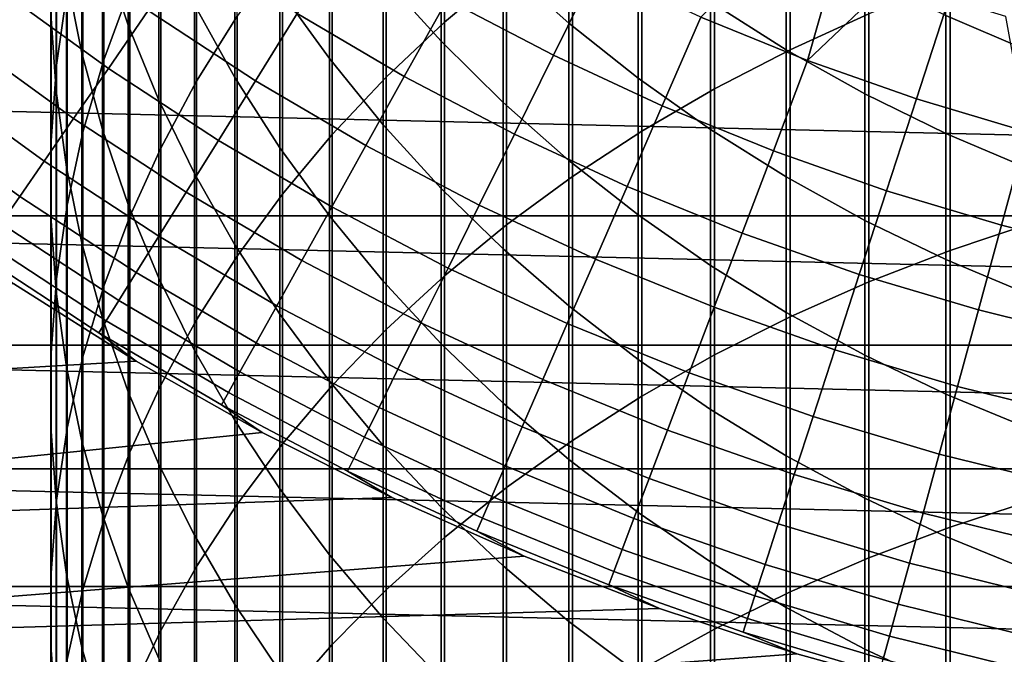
# Model space of a CAD drawing. Header units: metres. Extents: x -28 to 70, y -212 to 27.
# Tile 59 of 220: x -12.18 to -4.84, y -21.06 to -16.32. Entities that reach past the tile are written whole.
import ezdxf

# ---------------------------------------------------------------- set-up
doc = ezdxf.new("R2010")
doc.units = ezdxf.units.M
doc.layers.add('solid_10_261_012_XXX', color=7, linetype='CONTINUOUS')

msp = doc.modelspace()

# ---------------------------------------------------------------- linework, layer by layer
at = {"layer": 'solid_10_261_012_XXX'}
for points in [[(-9.013752, -14.51505, 343.049652), (-9.013752, -16.342884, 345.360107), (-8.550674, -15.953262, 345.677094), (-8.550674, -14.116915, 343.355865)], [(-6.435371, -14.618091, 346.763336), (-6.435371, -16.547325, 349.069611), (-5.849443, -16.280975, 349.298676), (-5.849443, -14.345583, 346.985046)], [(-11.369547, -15.091359, 322.777863), (-11.369547, -16.365259, 325.080139), (-11.561213, -15.795889, 325.405426), (-11.561213, -14.513317, 323.087463)], [(-11.552008, -15.00051, 335.576202), (-11.552008, -16.624027, 337.87619), (-11.358356, -16.094, 338.261292), (-11.358356, -14.460161, 335.946655)], [(-9.447371, -14.933511, 342.727783), (-9.447371, -16.752398, 345.026947), (-9.013752, -16.342884, 345.360107), (-9.013752, -14.51505, 343.049652)], [(-11.904513, -15.134272, 332.138184), (-11.904513, -16.66383, 334.435822), (-11.825533, -16.104149, 334.819519), (-11.825533, -14.564318, 332.50647)], [(-10.860441, -15.0651, 339.00882), (-10.860441, -16.782354, 341.305786), (-10.557803, -16.296864, 341.679169), (-10.557803, -14.569592, 339.368835)], [(21.784515, -16.783468, -5), (-22.547155, -15.744069, -5), (-23.260418, -14.669795, -5), (22.547155, -15.744069, -5)], [(-11.715095, -15.217939, 325.735596), (-11.715095, -16.572582, 328.033325), (-11.830687, -15.997282, 328.383179), (-11.830687, -14.633299, 326.069611)], [(-7.000267, -14.916125, 346.520874), (-7.000267, -16.838627, 348.819092), (-6.435371, -16.547325, 349.069611), (-6.435371, -14.618091, 346.763336)], [(-11.907613, -15.417279, 328.735901), (-11.907613, -16.8538, 331.027069), (-11.945621, -16.280888, 331.397278), (-11.945621, -14.834468, 329.090302)], [(-9.850112, -15.37093, 342.391357), (-9.850112, -17.180464, 344.67868), (-9.447371, -16.752398, 345.026947), (-9.447371, -14.933511, 342.727783)], [(-9.037462, -15.449959, 314.025269), (-9.037462, -16.48465, 316.321045), (-9.469481, -16.005175, 316.545044), (-9.469481, -14.964543, 314.236115)], [(-8.086323, -15.387703, 311.336304), (-8.086323, -16.348969, 313.634766), (-8.575907, -15.911938, 313.824585), (-8.575907, -14.94565, 311.51413)], [(-7.542284, -15.238715, 346.258423), (-7.542284, -17.153927, 348.547913), (-7.000267, -16.838627, 348.819092), (-7.000267, -14.916125, 346.520874)], [(-11.707903, -15.549104, 335.200073), (-11.707903, -17.162144, 337.485229), (-11.552008, -16.624027, 337.87619), (-11.552008, -15.00051, 335.576202)], [(-10.574701, -15.567682, 319.596588), (-10.574701, -16.754509, 321.887054), (-10.875484, -16.213789, 322.176666), (-10.875484, -15.019254, 319.871307)], [(-9.870549, -15.504116, 316.779175), (-9.870549, -16.614008, 319.072418), (-10.239358, -16.099848, 319.329987), (-10.239358, -14.983111, 317.022583)], [(-11.14072, -15.658801, 322.473938), (-11.14072, -16.924187, 324.760834), (-11.369547, -16.365259, 325.080139), (-11.369547, -15.091359, 322.777863)], [(-11.127584, -15.57379, 338.639221), (-11.127584, -17.28076, 340.922424), (-10.860441, -16.782354, 341.305786), (-10.860441, -15.0651, 339.00882)], [(-11.944586, -15.707086, 331.768036), (-11.944586, -17.22632, 334.050171), (-11.904513, -16.66383, 334.435822), (-11.904513, -15.134272, 332.138184)], [(-11.561213, -15.795889, 325.405426), (-11.561213, -17.141296, 327.6875), (-11.715095, -16.572582, 328.033325), (-11.715095, -15.217939, 325.735596)], [(-8.059649, -15.584805, 345.976868), (-8.059649, -17.492195, 348.257019), (-7.542284, -17.153927, 348.547913), (-7.542284, -15.238715, 346.258423)], [(-6.465825, -15.662647, 308.577393), (-6.465825, -16.54845, 310.869385), (-7.029555, -16.190414, 311.013397), (-7.029555, -15.300811, 308.711578)], [(-10.22066, -15.825876, 342.041443), (-10.22066, -17.625683, 344.316467), (-9.850112, -17.180464, 344.67868), (-9.850112, -15.37093, 342.391357)], [(-7.57031, -15.803077, 311.16922), (-7.57031, -16.759623, 313.45639), (-8.086323, -16.348969, 313.634766), (-8.086323, -15.387703, 311.336304)], [(-11.830687, -15.997282, 328.383179), (-11.830687, -17.423952, 330.65863), (-11.907613, -16.8538, 331.027069), (-11.907613, -15.417279, 328.735901)], [(-8.575907, -15.911938, 313.824585), (-8.575907, -16.940973, 316.107819), (-9.037462, -16.48465, 316.321045), (-9.037462, -15.449959, 314.025269)], [(-4.65555, -15.745036, 305.954193), (-4.65555, -16.559156, 308.244904), (-5.27688, -16.29285, 308.343658), (-5.27688, -15.47613, 306.045654)], [(-11.825533, -16.104149, 334.819519), (-11.825533, -17.706587, 337.089661), (-11.707903, -17.162144, 337.485229), (-11.707903, -15.549104, 335.200073)], [(-9.469481, -16.005175, 316.545044), (-9.469481, -17.108484, 318.824707), (-9.870549, -16.614008, 319.072418), (-9.870549, -15.504116, 316.779175)], [(-8.993034, -16.172619, 159.081161), (-8.201179, -16.588217, 159.081161), (-7.881574, -15.941764, 160.570648), (-8.64257, -15.542361, 160.570648)], [(-11.358356, -16.094, 338.261292), (-11.358356, -17.790451, 340.530396), (-11.127584, -17.28076, 340.922424), (-11.127584, -15.57379, 338.639221)], [(-10.239358, -16.099848, 319.329987), (-10.239358, -17.279192, 321.606018), (-10.574701, -16.754509, 321.887054), (-10.574701, -15.567682, 319.596588)], [(-8.550674, -15.953262, 345.677094), (-8.550674, -17.852329, 347.947296), (-8.059649, -17.492195, 348.257019), (-8.059649, -15.584805, 345.976868)], [(-12.310506, -16.110437, 154.446289), (-11.51778, -16.686386, 154.446289), (-11.220341, -16.25547, 156.016159), (-11.992595, -15.694394, 156.016159)], [(-10.875484, -16.213789, 322.176666), (-10.875484, -17.470848, 324.448517), (-11.14072, -16.924187, 324.760834), (-11.14072, -15.658801, 322.473938)], [(-5.880963, -15.993688, 308.45462), (-5.880963, -16.876015, 310.73761), (-6.465825, -16.54845, 310.869385), (-6.465825, -15.662647, 308.577393)], [(20.973801, -17.786221, -5), (-21.784515, -16.783468, -5), (-22.547155, -15.744069, -5), (21.784515, -16.783468, -5)], [(-11.945621, -16.280888, 331.397278), (-11.945621, -17.78978, 333.663849), (-11.944586, -17.22632, 334.050171), (-11.944586, -15.707086, 331.768036)], [(-11.220341, -16.25547, 156.016159), (-10.421881, -16.77858, 156.016159), (-10.110267, -16.276899, 157.562057), (-10.884852, -15.76943, 157.562057)], [(-10.110267, -16.276899, 157.562057), (-9.312068, -16.746353, 157.562057), (-8.993034, -16.172619, 159.081161), (-9.763886, -15.71925, 159.081161)], [(-7.102169, -16.303932, 160.570648), (-6.306177, -16.628023, 160.570648), (-6.092255, -15.870867, 162.026337), (-6.505619, -15.705952, 162.026337)], [(-11.369547, -16.365259, 325.080139), (-11.369547, -17.701569, 327.346771), (-11.561213, -17.141296, 327.6875), (-11.561213, -15.795889, 325.405426)], [(-10.557803, -16.296864, 341.679169), (-10.557803, -18.086599, 343.941498), (-10.22066, -17.625683, 344.316467), (-10.22066, -15.825876, 342.041443)], [(-7.029555, -16.190414, 311.013397), (-7.029555, -17.142561, 313.29007), (-7.57031, -16.759623, 313.45639), (-7.57031, -15.803077, 311.16922)], [(-5.244397, -16.040447, 349.505524), (-5.244397, -18.044052, 351.771912), (-4.62221, -17.835238, 351.96167), (-4.62221, -15.826527, 349.689484)], [(-8.086323, -16.348969, 313.634766), (-8.086323, -17.372658, 315.906128), (-8.575907, -16.940973, 316.107819), (-8.575907, -15.911938, 313.824585)], [(-6.306177, -16.628023, 160.570648), (-5.674716, -16.024906, 162.026337), (-6.092255, -15.870867, 162.026337)], [(-9.013752, -16.342884, 345.360107), (-9.013752, -18.233147, 347.619781), (-8.550674, -17.852329, 347.947296), (-8.550674, -15.953262, 345.677094)], [(-8.201179, -16.588217, 159.081161), (-7.390169, -16.965073, 159.081161), (-7.102169, -16.303932, 160.570648), (-7.881574, -15.941764, 160.570648)], [(-5.27688, -16.29285, 308.343658), (-5.27688, -17.172033, 310.61853), (-5.880963, -16.876015, 310.73761), (-5.880963, -15.993688, 308.45462)], [(-11.715095, -16.572582, 328.033325), (-11.715095, -17.989481, 330.293213), (-11.830687, -17.423952, 330.65863), (-11.830687, -15.997282, 328.383179)], [(-9.037462, -16.48465, 316.321045), (-9.037462, -17.581663, 318.587677), (-9.469481, -17.108484, 318.824707), (-9.469481, -16.005175, 316.545044)], [(-6.306177, -16.628023, 160.570648), (-5.495457, -16.913279, 160.570648), (-5.253289, -16.167961, 162.026337), (-5.674716, -16.024906, 162.026337)], [(-5.849443, -16.280975, 349.298676), (-5.849443, -18.278841, 351.558563), (-5.244397, -18.044052, 351.771912), (-5.244397, -16.040447, 349.505524)], [(-12.587163, -16.47249, 152.855377), (-11.776622, -17.061382, 152.855377), (-11.51778, -16.686386, 154.446289), (-12.310506, -16.110437, 154.446289)], [(-11.904513, -16.66383, 334.435822), (-11.904513, -18.255579, 336.690796), (-11.825533, -17.706587, 337.089661), (-11.825533, -16.104149, 334.819519)], [(-11.552008, -16.624027, 337.87619), (-11.552008, -18.309763, 340.130981), (-11.358356, -17.790451, 340.530396), (-11.358356, -16.094, 338.261292)], [(-9.870549, -16.614008, 319.072418), (-9.870549, -17.786127, 321.334503), (-10.239358, -17.279192, 321.606018), (-10.239358, -16.099848, 319.329987)], [(-10.574701, -16.754509, 321.887054), (-10.574701, -18.003456, 324.144257), (-10.875484, -17.470848, 324.448517), (-10.875484, -16.213789, 322.176666)], [(-9.312068, -16.746353, 157.562057), (-8.492121, -17.176695, 157.562057), (-8.201179, -16.588217, 159.081161), (-8.993034, -16.172619, 159.081161)], [(-6.465825, -16.54845, 310.869385), (-6.465825, -17.496529, 313.136322), (-7.029555, -17.142561, 313.29007), (-7.029555, -16.190414, 311.013397)], [(-5.495457, -16.913279, 160.570648), (-4.671902, -17.159031, 160.570648), (-4.828261, -16.299936, 162.026337), (-5.253289, -16.167961, 162.026337)], [(-11.907613, -16.8538, 331.027069), (-11.907613, -18.352367, 333.278137), (-11.945621, -17.78978, 333.663849), (-11.945621, -16.280888, 331.397278)], [(-11.51778, -16.686386, 154.446289), (-10.698154, -17.223362, 154.446289), (-10.421881, -16.77858, 156.016159), (-11.220341, -16.25547, 156.016159)], [(-10.421881, -16.77858, 156.016159), (-9.599081, -17.262503, 156.016159), (-9.312068, -16.746353, 157.562057), (-10.110267, -16.276899, 157.562057)], [(-6.435371, -16.547325, 349.069611), (-6.435371, -18.538836, 351.322327), (-5.849443, -18.278841, 351.558563), (-5.849443, -16.280975, 349.298676)], [(-10.860441, -16.782354, 341.305786), (-10.860441, -18.561708, 343.554962), (-10.557803, -18.086599, 343.941498), (-10.557803, -16.296864, 341.679169)], [(-9.447371, -16.752398, 345.026947), (-9.447371, -18.633408, 347.275574), (-9.013752, -18.233147, 347.619781), (-9.013752, -16.342884, 345.360107)], [(-7.57031, -16.759623, 313.45639), (-7.57031, -17.778286, 315.716614), (-8.086323, -17.372658, 315.906128), (-8.086323, -16.348969, 313.634766)], [(-7.390169, -16.965073, 159.081161), (-6.561899, -17.302305, 159.081161), (-6.306177, -16.628023, 160.570648), (-7.102169, -16.303932, 160.570648)], [(-4.65555, -16.559156, 308.244904), (-4.65555, -17.435543, 310.512543), (-5.27688, -17.172033, 310.61853), (-5.27688, -16.29285, 308.343658)], [(-11.14072, -16.924187, 324.760834), (-11.14072, -18.251568, 327.012329), (-11.369547, -17.701569, 327.346771), (-11.369547, -16.365259, 325.080139)], [(-12.822054, -16.779886, 151.246353), (-11.996387, -17.379768, 151.246353), (-11.776622, -17.061382, 152.855377), (-12.587163, -16.47249, 152.855377)], [(-8.575907, -16.940973, 316.107819), (-8.575907, -18.031994, 318.362091), (-9.037462, -17.581663, 318.587677), (-9.037462, -16.48465, 316.321045)], [(-11.561213, -17.141296, 327.6875), (-11.561213, -18.548538, 329.931976), (-11.715095, -17.989481, 330.293213), (-11.715095, -16.572582, 328.033325)], [(-7.000267, -16.838627, 348.819092), (-7.000267, -18.823185, 351.063934), (-6.435371, -18.538836, 351.322327), (-6.435371, -16.547325, 349.069611)], [(-5.880963, -16.876015, 310.73761), (-5.880963, -17.820372, 312.995636), (-6.465825, -17.496529, 313.136322), (-6.465825, -16.54845, 310.869385)], [(-11.707903, -17.162144, 337.485229), (-11.707903, -18.836998, 339.725464), (-11.552008, -18.309763, 340.130981), (-11.552008, -16.624027, 337.87619)], [(-9.469481, -17.108484, 318.824707), (-9.469481, -18.273653, 321.073395), (-9.870549, -17.786127, 321.334503), (-9.870549, -16.614008, 319.072418)], [(-8.492121, -17.176695, 157.562057), (-7.652339, -17.566919, 157.562057), (-7.390169, -16.965073, 159.081161), (-8.201179, -16.588217, 159.081161)], [(-6.561899, -17.302305, 159.081161), (-5.718303, -17.599127, 159.081161), (-5.495457, -16.913279, 160.570648), (-6.306177, -16.628023, 160.570648)], [(-11.944586, -17.22632, 334.050171), (-11.944586, -18.807323, 336.289917), (-11.904513, -18.255579, 336.690796), (-11.904513, -16.66383, 334.435822)], [(-11.776622, -17.061382, 152.855377), (-10.938577, -17.610428, 152.855377), (-10.698154, -17.223362, 154.446289), (-11.51778, -16.686386, 154.446289)], [(20.973801, -17.786221, -5), (-20.973801, -17.786221, -5), (-21.784515, -16.783468, -5)], [(-13.014745, -17.032057, 149.622192), (-12.17667, -17.640953, 149.622192), (-11.996387, -17.379768, 151.246353), (-12.822054, -16.779886, 151.246353)], [(-11.127584, -17.28076, 340.922424), (-11.127584, -19.049458, 343.158142), (-10.860441, -18.561708, 343.554962), (-10.860441, -16.782354, 341.305786)], [(-10.698154, -17.223362, 154.446289), (-9.853542, -17.720114, 154.446289), (-9.599081, -17.262503, 156.016159), (-10.421881, -16.77858, 156.016159)], [(-10.239358, -17.279192, 321.606018), (-10.239358, -18.520267, 323.848999), (-10.574701, -18.003456, 324.144257), (-10.574701, -16.754509, 321.887054)], [(-9.850112, -17.180464, 344.67868), (-9.850112, -19.0518, 346.915741), (-9.447371, -18.633408, 347.275574), (-9.447371, -16.752398, 345.026947)], [(-9.599081, -17.262503, 156.016159), (-8.753861, -17.706108, 156.016159), (-8.492121, -17.176695, 157.562057), (-9.312068, -16.746353, 157.562057)], [(-7.029555, -17.142561, 313.29007), (-7.029555, -18.156538, 315.539856), (-7.57031, -17.778286, 315.716614), (-7.57031, -16.759623, 313.45639)], [(-11.830687, -17.423952, 330.65863), (-11.830687, -18.912243, 332.894287), (-11.907613, -18.352367, 333.278137), (-11.907613, -16.8538, 331.027069)], [(-7.542284, -17.153927, 348.547913), (-7.542284, -19.13096, 350.784271), (-7.000267, -18.823185, 351.063934), (-7.000267, -16.838627, 348.819092)], [(-5.27688, -17.172033, 310.61853), (-5.27688, -18.113028, 312.86853), (-5.880963, -17.820372, 312.995636), (-5.880963, -16.876015, 310.73761)], [(-10.875484, -17.470848, 324.448517), (-10.875484, -18.789494, 326.685211), (-11.14072, -18.251568, 327.012329), (-11.14072, -16.924187, 324.760834)], [(-8.086323, -17.372658, 315.906128), (-8.086323, -18.458006, 318.148682), (-8.575907, -18.031994, 318.362091), (-8.575907, -16.940973, 316.107819)], [(-5.718303, -17.599127, 159.081161), (-4.861352, -17.854847, 159.081161), (-4.671902, -17.159031, 160.570648), (-5.495457, -16.913279, 160.570648)], [(-7.652339, -17.566919, 157.562057), (-6.794686, -17.916115, 157.562057), (-6.561899, -17.302305, 159.081161), (-7.390169, -16.965073, 159.081161)], [(-13.16488, -17.228535, 147.985901), (-12.317138, -17.844456, 147.985901), (-12.17667, -17.640953, 149.622192), (-13.014745, -17.032057, 149.622192)], [(-11.996387, -17.379768, 151.246353), (-11.142703, -17.939058, 151.246353), (-10.938577, -17.610428, 152.855377), (-11.776622, -17.061382, 152.855377)], [(-11.825533, -17.706587, 337.089661), (-11.825533, -19.370434, 339.315186), (-11.707903, -18.836998, 339.725464), (-11.707903, -17.162144, 337.485229)], [(-11.369547, -17.701569, 327.346771), (-11.369547, -19.099295, 329.57608), (-11.561213, -18.548538, 329.931976), (-11.561213, -17.141296, 327.6875)], [(-9.037462, -17.581663, 318.587677), (-9.037462, -18.740179, 320.823517), (-9.469481, -18.273653, 321.073395), (-9.469481, -17.108484, 318.824707)], [(-8.059649, -17.492195, 348.257019), (-8.059649, -19.461157, 350.484222), (-7.542284, -19.13096, 350.784271), (-7.542284, -17.153927, 348.547913)], [(-6.465825, -17.496529, 313.136322), (-6.465825, -18.506174, 315.376495), (-7.029555, -18.156538, 315.539856), (-7.029555, -17.142561, 313.29007)], [(-4.861352, -17.854847, 159.081161), (-3.993047, -18.068865, 159.081161), (-3.837435, -17.364708, 160.570648), (-4.671902, -17.159031, 160.570648)], [(-11.945621, -17.78978, 333.663849), (-11.945621, -19.360022, 335.888367), (-11.944586, -18.807323, 336.289917), (-11.944586, -17.22632, 334.050171)], [(-10.938577, -17.610428, 152.855377), (-10.074984, -18.118341, 152.855377), (-9.853542, -17.720114, 154.446289), (-10.698154, -17.223362, 154.446289)], [(-10.22066, -17.625683, 344.316467), (-10.22066, -19.486959, 346.541504), (-9.850112, -19.0518, 346.915741), (-9.850112, -17.180464, 344.67868)], [(-8.753861, -17.706108, 156.016159), (-7.888197, -18.10836, 156.016159), (-7.652339, -17.566919, 157.562057), (-8.492121, -17.176695, 157.562057)], [(-4.65555, -17.435543, 310.512543), (-4.65555, -18.373545, 312.755371), (-5.27688, -18.113028, 312.86853), (-5.27688, -17.172033, 310.61853)], [(-11.358356, -17.790451, 340.530396), (-11.358356, -19.548252, 342.75235), (-11.127584, -19.049458, 343.158142), (-11.127584, -17.28076, 340.922424)], [(-9.870549, -17.786127, 321.334503), (-9.870549, -19.019596, 323.563721), (-10.239358, -18.520267, 323.848999), (-10.239358, -17.279192, 321.606018)], [(-9.853542, -17.720114, 154.446289), (-8.985917, -18.175478, 154.446289), (-8.753861, -17.706108, 156.016159), (-9.599081, -17.262503, 156.016159)], [(-6.794686, -17.916115, 157.562057), (-5.921164, -18.223467, 157.562057), (-5.718303, -17.599127, 159.081161), (-6.561899, -17.302305, 159.081161)], [(-12.17667, -17.640953, 149.622192), (-11.310157, -18.208649, 149.622192), (-11.142703, -17.939058, 151.246353), (-11.996387, -17.379768, 151.246353)], [(-7.57031, -17.778286, 315.716614), (-7.57031, -18.858307, 317.948151), (-8.086323, -18.458006, 318.148682), (-8.086323, -17.372658, 315.906128)], [(-11.715095, -17.989481, 330.293213), (-11.715095, -19.467579, 332.51355), (-11.830687, -18.912243, 332.894287), (-11.830687, -17.423952, 330.65863)], [(-10.574701, -18.003456, 324.144257), (-10.574701, -19.313591, 326.366486), (-10.875484, -18.789494, 326.685211), (-10.875484, -17.470848, 324.448517)], [(-8.550674, -17.852329, 347.947296), (-8.550674, -19.812696, 350.164795), (-8.059649, -19.461157, 350.484222), (-8.059649, -17.492195, 348.257019)], [(-5.880963, -17.820372, 312.995636), (-5.880963, -18.826054, 315.227051), (-6.465825, -18.506174, 315.376495), (-6.465825, -17.496529, 313.136322)], [(-11.142703, -17.939058, 151.246353), (-10.262995, -18.456451, 151.246353), (-10.074984, -18.118341, 152.855377), (-10.938577, -17.610428, 152.855377)], [(-8.575907, -18.031994, 318.362091), (-8.575907, -19.184179, 320.585693), (-9.037462, -18.740179, 320.823517), (-9.037462, -17.581663, 318.587677)], [(-7.888197, -18.10836, 156.016159), (-7.004109, -18.468319, 156.016159), (-6.794686, -17.916115, 157.562057), (-7.652339, -17.566919, 157.562057)], [(-5.921164, -18.223467, 157.562057), (-5.033812, -18.488258, 157.562057), (-4.861352, -17.854847, 159.081161), (-5.718303, -17.599127, 159.081161)], [(-12.317138, -17.844456, 147.985901), (-11.440628, -18.418699, 147.985901), (-11.310157, -18.208649, 149.622192), (-12.17667, -17.640953, 149.622192)], [(-10.557803, -18.086599, 343.941498), (-10.557803, -19.937462, 346.154083), (-10.22066, -19.486959, 346.541504), (-10.22066, -17.625683, 344.316467)], [(-11.904513, -18.255579, 336.690796), (-11.904513, -19.908327, 338.901459), (-11.825533, -19.370434, 339.315186), (-11.825533, -17.706587, 337.089661)], [(-11.14072, -18.251568, 327.012329), (-11.14072, -19.639952, 329.226715), (-11.369547, -19.099295, 329.57608), (-11.369547, -17.701569, 327.346771)], [(-10.074984, -18.118341, 152.855377), (-9.18786, -18.583941, 152.855377), (-8.985917, -18.175478, 154.446289), (-9.853542, -17.720114, 154.446289)], [(-8.985917, -18.175478, 154.446289), (-8.097305, -18.588394, 154.446289), (-7.888197, -18.10836, 156.016159), (-8.753861, -17.706108, 156.016159)], [(20.117163, -18.74966, -5), (-20.117163, -18.74966, -5), (-20.973801, -17.786221, -5)], [(20.973801, -17.786221, -5), (20.117163, -18.74966, -5), (-20.973801, -17.786221, -5)], [(-11.907613, -18.352367, 333.278137), (-11.907613, -19.911863, 335.487427), (-11.945621, -19.360022, 335.888367), (-11.945621, -17.78978, 333.663849)], [(-11.552008, -18.309763, 340.130981), (-11.552008, -20.056459, 342.338898), (-11.358356, -19.548252, 342.75235), (-11.358356, -17.790451, 340.530396)], [(-9.469481, -18.273653, 321.073395), (-9.469481, -19.499807, 323.289398), (-9.870549, -19.019596, 323.563721), (-9.870549, -17.786127, 321.334503)], [(-7.029555, -18.156538, 315.539856), (-7.029555, -19.23159, 317.761139), (-7.57031, -18.858307, 317.948151), (-7.57031, -17.778286, 315.716614)], [(-5.27688, -18.113028, 312.86853), (-5.27688, -19.115129, 315.09198), (-5.880963, -18.826054, 315.227051), (-5.880963, -17.820372, 312.995636)], [(-12.41753, -17.989899, 146.340485), (-11.533876, -18.568823, 146.340485), (-11.440628, -18.418699, 147.985901), (-12.317138, -17.844456, 147.985901)], [(-9.013752, -18.233147, 347.619781), (-9.013752, -20.184427, 349.826996), (-8.550674, -19.812696, 350.164795), (-8.550674, -17.852329, 347.947296)], [(-5.244397, -18.044052, 351.771912), (-5.244397, -20.108818, 353.982758), (-4.62221, -19.905264, 354.178131), (-4.62221, -17.835238, 351.96167)], [(-5.033812, -18.488258, 157.562057), (-4.134703, -18.709867, 157.562057), (-3.993047, -18.068865, 159.081161), (-4.861352, -17.854847, 159.081161)], [(-11.310157, -18.208649, 149.622192), (-10.417228, -18.733816, 149.622192), (-10.262995, -18.456451, 151.246353), (-11.142703, -17.939058, 151.246353)], [(-7.004109, -18.468319, 156.016159), (-6.103663, -18.785145, 156.016159), (-5.921164, -18.223467, 157.562057), (-6.794686, -17.916115, 157.562057)], [(-12.477662, -18.077015, 144.688995), (-11.589729, -18.658743, 144.688995), (-11.533876, -18.568823, 146.340485), (-12.41753, -17.989899, 146.340485)], [(-11.561213, -18.548538, 329.931976), (-11.561213, -20.01656, 332.137146), (-11.715095, -19.467579, 332.51355), (-11.715095, -17.989481, 330.293213)], [(-10.239358, -18.520267, 323.848999), (-10.239358, -19.822145, 326.05722), (-10.574701, -19.313591, 326.366486), (-10.574701, -18.003456, 324.144257)], [(-8.086323, -18.458006, 318.148682), (-8.086323, -19.604204, 320.360718), (-8.575907, -19.184179, 320.585693), (-8.575907, -18.031994, 318.362091)], [(-5.849443, -18.278841, 351.558563), (-5.849443, -20.33769, 353.763062), (-5.244397, -20.108818, 353.982758), (-5.244397, -18.044052, 351.771912)], [(-11.310261, -18.870029, 143.052673), (-11.589729, -18.658743, 144.688995), (-12.477662, -18.077015, 144.688995), (-12.222545, -18.292332, 143.052673)], [(-10.860441, -18.561708, 343.554962), (-10.860441, -20.401836, 345.7547), (-10.557803, -19.937462, 346.154083), (-10.557803, -18.086599, 343.941498)], [(-10.262995, -18.456451, 151.246353), (-9.359316, -18.930738, 151.246353), (-9.18786, -18.583941, 152.855377), (-10.074984, -18.118341, 152.855377)], [(-8.097305, -18.588394, 154.446289), (-7.189781, -18.957895, 154.446289), (-7.004109, -18.468319, 156.016159), (-7.888197, -18.10836, 156.016159)], [(-4.65555, -18.373545, 312.755371), (-4.65555, -19.372458, 314.971741), (-5.27688, -19.115129, 315.09198), (-5.27688, -18.113028, 312.86853)], [(-9.18786, -18.583941, 152.855377), (-8.279278, -19.006136, 152.855377), (-8.097305, -18.588394, 154.446289), (-8.985917, -18.175478, 154.446289)], [(-6.465825, -18.506174, 315.376495), (-6.465825, -19.576633, 317.588287), (-7.029555, -19.23159, 317.761139), (-7.029555, -18.156538, 315.539856)], [(-11.944586, -18.807323, 336.289917), (-11.944586, -20.448917, 338.485687), (-11.904513, -19.908327, 338.901459), (-11.904513, -18.255579, 336.690796)], [(-11.440628, -18.418699, 147.985901), (-10.537398, -18.949926, 147.985901), (-10.417228, -18.733816, 149.622192), (-11.310157, -18.208649, 149.622192)], [(-10.875484, -18.789494, 326.685211), (-10.875484, -20.168743, 328.88501), (-11.14072, -19.639952, 329.226715), (-11.14072, -18.251568, 327.012329)], [(-9.447371, -18.633408, 347.275574), (-9.447371, -20.575134, 349.471985), (-9.013752, -20.184427, 349.826996), (-9.013752, -18.233147, 347.619781)], [(-6.103663, -18.785145, 156.016159), (-5.188962, -19.058096, 156.016159), (-5.033812, -18.488258, 157.562057), (-5.921164, -18.223467, 157.562057)], [(-18.866537, -19.3146), (-11.310272, -18.870022), (-12.222533, -18.292339), (-19.751122, -18.409052)], [(-12.222533, -18.292339), (-11.310272, -18.870022), (-11.310261, -18.870029, 143.052673), (-12.222545, -18.292332, 143.052673)], [(-11.707903, -18.836998, 339.725464), (-11.707903, -20.572422, 341.919128), (-11.552008, -20.056459, 342.338898), (-11.552008, -18.309763, 340.130981)], [(-9.037462, -18.740179, 320.823517), (-9.037462, -19.959333, 323.026855), (-9.469481, -19.499807, 323.289398), (-9.469481, -18.273653, 321.073395)], [(-6.435371, -18.538836, 351.322327), (-6.435371, -20.591135, 353.519806), (-5.849443, -20.33769, 353.763062), (-5.849443, -18.278841, 351.558563)], [(-11.830687, -18.912243, 332.894287), (-11.830687, -20.461046, 335.08844), (-11.907613, -19.911863, 335.487427), (-11.907613, -18.352367, 333.278137)], [(-11.533876, -18.568823, 146.340485), (-10.623285, -19.10438, 146.340485), (-10.537398, -18.949926, 147.985901), (-11.440628, -18.418699, 147.985901)], [(-10.417228, -18.733816, 149.622192), (-9.499969, -19.215231, 149.622192), (-9.359316, -18.930738, 151.246353), (-10.262995, -18.456451, 151.246353)], [(-7.57031, -18.858307, 317.948151), (-7.57031, -19.998878, 320.149353), (-8.086323, -19.604204, 320.360718), (-8.086323, -18.458006, 318.148682)], [(-7.189781, -18.957895, 154.446289), (-6.265465, -19.283119, 154.446289), (-6.103663, -18.785145, 156.016159), (-7.004109, -18.468319, 156.016159)], [(-5.188962, -19.058096, 156.016159), (-4.262141, -19.286537, 156.016159), (-4.134703, -18.709867, 157.562057), (-5.033812, -18.488258, 157.562057)], [(-11.369547, -19.099295, 329.57608), (-11.369547, -20.55739, 331.766357), (-11.561213, -20.01656, 332.137146), (-11.561213, -18.548538, 329.931976)], [(-11.127584, -19.049458, 343.158142), (-11.127584, -20.878565, 345.344727), (-10.860441, -20.401836, 345.7547), (-10.860441, -18.561708, 343.554962)], [(-9.870549, -19.019596, 323.563721), (-9.870549, -20.313496, 325.758423), (-10.239358, -19.822145, 326.05722), (-10.239358, -18.520267, 323.848999)], [(-7.000267, -18.823185, 351.063934), (-7.000267, -20.86832, 353.253754), (-6.435371, -20.591135, 353.519806), (-6.435371, -18.538836, 351.322327)], [(-5.880963, -18.826054, 315.227051), (-5.880963, -19.892311, 317.430145), (-6.465825, -19.576633, 317.588287), (-6.465825, -18.506174, 315.376495)], [(-11.589729, -18.658743, 144.688995), (-10.674728, -19.196892, 144.688995), (-10.623285, -19.10438, 146.340485), (-11.533876, -18.568823, 146.340485)], [(-9.850112, -19.0518, 346.915741), (-9.850112, -20.983543, 349.100861), (-9.447371, -20.575134, 349.471985), (-9.447371, -18.633408, 347.275574)], [(-9.359316, -18.930738, 151.246353), (-8.433779, -19.360811, 151.246353), (-8.279278, -19.006136, 152.855377), (-9.18786, -18.583941, 152.855377)], [(-8.279278, -19.006136, 152.855377), (-7.351359, -19.38394, 152.855377), (-7.189781, -18.957895, 154.446289), (-8.097305, -18.588394, 154.446289)], [(-10.370728, -19.402267, 143.052673), (-10.674728, -19.196892, 144.688995), (-11.589729, -18.658743, 144.688995), (-11.310261, -18.870029, 143.052673)], [(19.216139, -19.672062, -5), (-19.216139, -19.672062, -5), (-20.117163, -18.74966, -5)], [(20.117163, -18.74966, -5), (19.216139, -19.672062, -5), (-20.117163, -18.74966, -5)], [(-10.537398, -18.949926, 147.985901), (-9.609558, -19.436893, 147.985901), (-9.499969, -19.215231, 149.622192), (-10.417228, -18.733816, 149.622192)], [(-8.575907, -19.184179, 320.585693), (-8.575907, -20.396673, 322.777008), (-9.037462, -19.959333, 323.026855), (-9.037462, -18.740179, 320.823517)], [(-6.265465, -19.283119, 154.446289), (-5.326516, -19.563307, 154.446289), (-5.188962, -19.058096, 156.016159), (-6.103663, -18.785145, 156.016159)], [(-11.945621, -19.360022, 335.888367), (-11.945621, -20.990438, 338.069183), (-11.944586, -20.448917, 338.485687), (-11.944586, -18.807323, 336.289917)], [(-11.825533, -19.370434, 339.315186), (-11.825533, -21.094452, 341.494415), (-11.707903, -20.572422, 341.919128), (-11.707903, -18.836998, 339.725464)], [(-10.574701, -19.313591, 326.366486), (-10.574701, -20.683939, 328.552124), (-10.875484, -20.168743, 328.88501), (-10.875484, -18.789494, 326.685211)], [(-7.029555, -19.23159, 317.761139), (-7.029555, -20.366913, 319.952209), (-7.57031, -19.998878, 320.149353), (-7.57031, -18.858307, 317.948151)], [(-7.542284, -19.13096, 350.784271), (-7.542284, -21.168343, 352.965759), (-7.000267, -20.86832, 353.253754), (-7.000267, -18.823185, 351.063934)], [(-5.27688, -19.115129, 315.09198), (-5.27688, -20.177589, 317.287231), (-5.880963, -19.892311, 317.430145), (-5.880963, -18.826054, 315.227051)], [(-17.940508, -20.177666), (-10.37072, -19.402271), (-11.310272, -18.870022), (-18.866537, -19.3146)], [(-11.715095, -19.467579, 332.51355), (-11.715095, -21.005774, 334.692657), (-11.830687, -20.461046, 335.08844), (-11.830687, -18.912243, 332.894287)], [(-11.310272, -18.870022), (-10.37072, -19.402271), (-10.370728, -19.402267, 143.052673), (-11.310261, -18.870029, 143.052673)], [(-9.499969, -19.215231, 149.622192), (-8.560522, -19.651768, 149.622192), (-8.433779, -19.360811, 151.246353), (-9.359316, -18.930738, 151.246353)], [(-10.623285, -19.10438, 146.340485), (-9.687882, -19.595316, 146.340485), (-9.609558, -19.436893, 147.985901), (-10.537398, -18.949926, 147.985901)], [(-7.351359, -19.38394, 152.855377), (-6.406271, -19.716473, 152.855377), (-6.265465, -19.283119, 154.446289), (-7.189781, -18.957895, 154.446289)], [(-11.358356, -19.548252, 342.75235), (-11.358356, -21.366087, 344.925446), (-11.127584, -20.878565, 345.344727), (-11.127584, -19.049458, 343.158142)], [(-10.22066, -19.486959, 346.541504), (-10.22066, -21.408318, 348.714874), (-9.850112, -20.983543, 349.100861), (-9.850112, -19.0518, 346.915741)], [(-9.469481, -19.499807, 323.289398), (-9.469481, -20.786036, 325.471069), (-9.870549, -20.313496, 325.758423), (-9.870549, -19.019596, 323.563721)], [(-8.433779, -19.360811, 151.246353), (-7.488544, -19.745667, 151.246353), (-7.351359, -19.38394, 152.855377), (-8.279278, -19.006136, 152.855377)], [(-5.326516, -19.563307, 154.446289), (-4.375126, -19.797804, 154.446289), (-4.262141, -19.286537, 156.016159), (-5.188962, -19.058096, 156.016159)], [(-11.14072, -19.639952, 329.226715), (-11.14072, -21.088303, 331.402374), (-11.369547, -20.55739, 331.766357), (-11.369547, -19.099295, 329.57608)], [(-10.674728, -19.196892, 144.688995), (-9.734796, -19.690207, 144.688995), (-9.687882, -19.595316, 146.340485), (-10.623285, -19.10438, 146.340485)], [(-8.059649, -19.461157, 350.484222), (-8.059649, -21.490221, 352.65683), (-7.542284, -21.168343, 352.965759), (-7.542284, -19.13096, 350.784271)], [(-4.65555, -19.372458, 314.971741), (-4.65555, -20.431538, 317.160034), (-5.27688, -20.177589, 317.287231), (-5.27688, -19.115129, 315.09198)], [(-9.406212, -19.887764, 143.052673), (-9.734796, -19.690207, 144.688995), (-10.674728, -19.196892, 144.688995), (-10.370728, -19.402267, 143.052673)], [(-9.609558, -19.436893, 147.985901), (-8.659274, -19.878466, 147.985901), (-8.560522, -19.651768, 149.622192), (-9.499969, -19.215231, 149.622192)], [(-8.086323, -19.604204, 320.360718), (-8.086323, -20.810396, 322.540649), (-8.575907, -20.396673, 322.777008), (-8.575907, -19.184179, 320.585693)], [(-6.465825, -19.576633, 317.588287), (-6.465825, -20.707108, 319.77002), (-7.029555, -20.366913, 319.952209), (-7.029555, -19.23159, 317.761139)], [(-6.406271, -19.716473, 152.855377), (-5.44622, -20.002956, 152.855377), (-5.326516, -19.563307, 154.446289), (-6.265465, -19.283119, 154.446289)], [(-11.907613, -19.911863, 335.487427), (-11.907613, -21.531124, 337.65332), (-11.945621, -20.990438, 338.069183), (-11.945621, -19.360022, 335.888367)], [(-11.904513, -19.908327, 338.901459), (-11.904513, -21.620842, 341.066162), (-11.825533, -21.094452, 341.494415), (-11.825533, -19.370434, 339.315186)], [(-10.239358, -19.822145, 326.05722), (-10.239358, -21.183855, 328.229095), (-10.574701, -20.683939, 328.552124), (-10.574701, -19.313591, 326.366486)], [(-8.560522, -19.651768, 149.622192), (-7.601082, -20.042406, 149.622192), (-7.488544, -19.745667, 151.246353), (-8.433779, -19.360811, 151.246353)], [(-17.940508, -20.177666), (-9.406219, -19.887762), (-10.37072, -19.402271)], [(-10.37072, -19.402271), (-9.406219, -19.887762), (-9.406212, -19.887764, 143.052673), (-10.370728, -19.402267, 143.052673)], [(-9.687882, -19.595316, 146.340485), (-8.729853, -20.040487, 146.340485), (-8.659274, -19.878466, 147.985901), (-9.609558, -19.436893, 147.985901)], [(-7.488544, -19.745667, 151.246353), (-6.525819, -20.084406, 151.246353), (-6.406271, -19.716473, 152.855377), (-7.351359, -19.38394, 152.855377)], [(-11.561213, -20.01656, 332.137146), (-11.561213, -21.54427, 334.301422), (-11.715095, -21.005774, 334.692657), (-11.715095, -19.467579, 332.51355)], [(-10.557803, -19.937462, 346.154083), (-10.557803, -21.84807, 348.315277), (-10.22066, -21.408318, 348.714874), (-10.22066, -19.486959, 346.541504)], [(-9.037462, -19.959333, 323.026855), (-9.037462, -21.238218, 325.196106), (-9.469481, -20.786036, 325.471069), (-9.469481, -19.499807, 323.289398)], [(-8.550674, -19.812696, 350.164795), (-8.550674, -21.832903, 352.327911), (-8.059649, -21.490221, 352.65683), (-8.059649, -19.461157, 350.484222)], [(-11.552008, -20.056459, 342.338898), (-11.552008, -21.862812, 344.49826), (-11.358356, -21.366087, 344.925446), (-11.358356, -19.548252, 342.75235)], [(-5.880963, -19.892311, 317.430145), (-5.880963, -21.018347, 319.603302), (-6.465825, -20.707108, 319.77002), (-6.465825, -19.576633, 317.588287)], [(-5.44622, -20.002956, 152.855377), (-4.47345, -20.242723, 152.855377), (-4.375126, -19.797804, 154.446289), (-5.326516, -19.563307, 154.446289)], [(-10.875484, -20.168743, 328.88501), (-10.875484, -21.607563, 331.046356), (-11.14072, -21.088303, 331.402374), (-11.14072, -19.639952, 329.226715)], [(-9.734796, -19.690207, 144.688995), (-8.772127, -20.137533, 144.688995), (-8.729853, -20.040487, 146.340485), (-9.687882, -19.595316, 146.340485)], [(-8.659274, -19.878466, 147.985901), (-7.688766, -20.273611, 147.985901), (-7.601082, -20.042406, 149.622192), (-8.560522, -19.651768, 149.622192)], [(-7.57031, -19.998878, 320.149353), (-7.57031, -21.199148, 322.318573), (-8.086323, -20.810396, 322.540649), (-8.086323, -19.604204, 320.360718)], [(18.273003, -20.551092, -5), (-18.273003, -20.551092, -5), (-19.216139, -19.672062, -5)], [(19.216139, -19.672062, -5), (18.273003, -20.551092, -5), (-19.216139, -19.672062, -5)], [(-8.419036, -20.32535, 143.052673), (-8.772127, -20.137533, 144.688995), (-9.734796, -19.690207, 144.688995), (-9.406212, -19.887764, 143.052673)], [(-6.525819, -20.084406, 151.246353), (-5.547853, -20.376236, 151.246353), (-5.44622, -20.002956, 152.855377), (-6.406271, -19.716473, 152.855377)], [(-7.601082, -20.042406, 149.622192), (-6.623889, -20.386236, 149.622192), (-6.525819, -20.084406, 151.246353), (-7.488544, -19.745667, 151.246353)], [(-9.870549, -20.313496, 325.758423), (-9.870549, -21.666861, 327.916962), (-10.239358, -21.183855, 328.229095), (-10.239358, -19.822145, 326.05722)], [(-9.013752, -20.184427, 349.826996), (-9.013752, -22.195269, 351.980072), (-8.550674, -21.832903, 352.327911), (-8.550674, -19.812696, 350.164795)], [(-8.729853, -20.040487, 146.340485), (-7.751435, -20.438854, 146.340485), (-7.688766, -20.273611, 147.985901), (-8.659274, -19.878466, 147.985901)], [(-16.975023, -20.996393), (-8.419035, -20.32535), (-9.406219, -19.887762), (-17.940508, -20.177666)], [(-11.944586, -20.448917, 338.485687), (-11.944586, -22.149874, 340.635773), (-11.904513, -21.620842, 341.066162), (-11.904513, -19.908327, 338.901459)], [(-11.830687, -20.461046, 335.08844), (-11.830687, -22.069202, 337.239471), (-11.907613, -21.531124, 337.65332), (-11.907613, -19.911863, 335.487427)], [(-10.860441, -20.401836, 345.7547), (-10.860441, -22.301363, 347.903381), (-10.557803, -21.84807, 348.315277), (-10.557803, -19.937462, 346.154083)], [(-9.406219, -19.887762), (-8.419035, -20.32535), (-8.419036, -20.32535, 143.052673), (-9.406212, -19.887764, 143.052673)], [(-8.575907, -20.396673, 322.777008), (-8.575907, -21.66857, 324.934387), (-9.037462, -21.238218, 325.196106), (-9.037462, -19.959333, 323.026855)], [(-5.27688, -20.177589, 317.287231), (-5.27688, -21.299616, 319.452667), (-5.880963, -21.018347, 319.603302), (-5.880963, -19.892311, 317.430145)], [(-5.244397, -20.108818, 353.982758), (-5.244397, -22.2332, 356.136353), (-4.62221, -22.035059, 356.337219), (-4.62221, -19.905264, 354.178131)], [(-11.369547, -20.55739, 331.766357), (-11.369547, -22.07477, 333.915985), (-11.561213, -21.54427, 334.301422), (-11.561213, -20.01656, 332.137146)], [(-7.029555, -20.366913, 319.952209), (-7.029555, -21.561663, 322.11145), (-7.57031, -21.199148, 322.318573), (-7.57031, -19.998878, 320.149353)], [(-5.547853, -20.376236, 151.246353), (-4.556929, -20.620476, 151.246353), (-4.47345, -20.242723, 152.855377), (-5.44622, -20.002956, 152.855377)], [(-11.707903, -20.572422, 341.919128), (-11.707903, -22.367115, 344.064575), (-11.552008, -21.862812, 344.49826), (-11.552008, -20.056459, 342.338898)], [(-8.772127, -20.137533, 144.688995), (-7.788971, -20.537828, 144.688995), (-7.751435, -20.438854, 146.340485), (-8.729853, -20.040487, 146.340485)], [(-7.688766, -20.273611, 147.985901), (-6.700301, -20.621407, 147.985901), (-6.623889, -20.386236, 149.622192), (-7.601082, -20.042406, 149.622192)], [(-6.623889, -20.386236, 149.622192), (-5.631227, -20.682451, 149.622192), (-5.547853, -20.376236, 151.246353), (-6.525819, -20.084406, 151.246353)], [(-10.574701, -20.683939, 328.552124), (-10.574701, -22.113474, 330.699493), (-10.875484, -21.607563, 331.046356), (-10.875484, -20.168743, 328.88501)], [(-7.411577, -20.71397, 143.052673), (-7.788971, -20.537828, 144.688995), (-8.772127, -20.137533, 144.688995), (-8.419036, -20.32535, 143.052673)], [(-5.849443, -20.33769, 353.763062), (-5.849443, -22.455988, 355.910492), (-5.244397, -22.2332, 356.136353), (-5.244397, -20.108818, 353.982758)], [(-4.65555, -20.431538, 317.160034), (-4.65555, -21.549994, 319.318542), (-5.27688, -21.299616, 319.452667), (-5.27688, -20.177589, 317.287231)], [(-9.447371, -20.575134, 349.471985), (-9.447371, -22.576132, 351.614532), (-9.013752, -22.195269, 351.980072), (-9.013752, -20.184427, 349.826996)], [(-16.975023, -20.996393), (-7.41157, -20.713972), (-8.419035, -20.32535)], [(-9.469481, -20.786036, 325.471069), (-9.469481, -22.131374, 327.616821), (-9.870549, -21.666861, 327.916962), (-9.870549, -20.313496, 325.758423)], [(-8.419035, -20.32535), (-7.41157, -20.713972), (-7.411577, -20.71397, 143.052673), (-8.419036, -20.32535, 143.052673)], [(-7.751435, -20.438854, 146.340485), (-6.754913, -20.789484, 146.340485), (-6.700301, -20.621407, 147.985901), (-7.688766, -20.273611, 147.985901)], [(-8.086323, -20.810396, 322.540649), (-8.086323, -22.075682, 324.686829), (-8.575907, -21.66857, 324.934387), (-8.575907, -20.396673, 322.777008)], [(-6.465825, -20.707108, 319.77002), (-6.465825, -21.896753, 321.920013), (-7.029555, -21.561663, 322.11145), (-7.029555, -20.366913, 319.952209)], [(-6.700301, -20.621407, 147.985901), (-5.696187, -20.92104, 147.985901), (-5.631227, -20.682451, 149.622192), (-6.623889, -20.386236, 149.622192)], [(-6.435371, -20.591135, 353.519806), (-6.435371, -22.702692, 355.6604), (-5.849443, -22.455988, 355.910492), (-5.849443, -20.33769, 353.763062)], [(-5.631227, -20.682451, 149.622192), (-4.625411, -20.930363, 149.622192), (-4.556929, -20.620476, 151.246353), (-5.547853, -20.376236, 151.246353)], [(-11.945621, -20.990438, 338.069183), (-11.945621, -22.679817, 340.20462), (-11.944586, -22.149874, 340.635773), (-11.944586, -20.448917, 338.485687)], [(-11.715095, -21.005774, 334.692657), (-11.715095, -22.602919, 336.828949), (-11.830687, -22.069202, 337.239471), (-11.830687, -20.461046, 335.08844)], [(-11.127584, -20.878565, 345.344727), (-11.127584, -22.766714, 347.48053), (-10.860441, -22.301363, 347.903381), (-10.860441, -20.401836, 345.7547)], [(-7.788971, -20.537828, 144.688995), (-6.787623, -20.890158, 144.688995), (-6.754913, -20.789484, 146.340485), (-7.751435, -20.438854, 146.340485)], [(-6.386263, -21.052687, 143.052673), (-6.787623, -20.890158, 144.688995), (-7.788971, -20.537828, 144.688995), (-7.411577, -20.71397, 143.052673)], [(17.289595, -21.38504, -5), (-17.289595, -21.38504, -5), (-18.273003, -20.551092, -5)], [(18.273003, -20.551092, -5), (17.289595, -21.38504, -5), (-18.273003, -20.551092, -5)], [(-11.825533, -21.094452, 341.494415), (-11.825533, -22.87735, 343.625763), (-11.707903, -22.367115, 344.064575), (-11.707903, -20.572422, 341.919128)], [(-11.14072, -21.088303, 331.402374), (-11.14072, -22.595541, 333.537628), (-11.369547, -22.07477, 333.915985), (-11.369547, -20.55739, 331.766357)], [(-9.850112, -20.983543, 349.100861), (-9.850112, -22.974253, 351.232391), (-9.447371, -22.576132, 351.614532), (-9.447371, -20.575134, 349.471985)], [(-7.000267, -20.86832, 353.253754), (-7.000267, -22.972507, 355.386871), (-6.435371, -22.702692, 355.6604), (-6.435371, -20.591135, 353.519806)], [(-10.239358, -21.183855, 328.229095), (-10.239358, -22.604382, 330.362915), (-10.574701, -22.113474, 330.699493), (-10.574701, -20.683939, 328.552124)], [(-6.754913, -20.789484, 146.340485), (-5.742614, -21.091558, 146.340485), (-5.696187, -20.92104, 147.985901), (-6.700301, -20.621407, 147.985901)], [(-5.696187, -20.92104, 147.985901), (-4.678769, -21.17181, 147.985901), (-4.625411, -20.930363, 149.622192), (-5.631227, -20.682451, 149.622192)], [(-15.972228, -21.768967), (-6.386271, -21.052685), (-7.41157, -20.713972), (-16.975023, -20.996393)], [(-7.41157, -20.713972), (-6.386271, -21.052685), (-6.386263, -21.052687, 143.052673), (-7.411577, -20.71397, 143.052673)], [(-5.880963, -21.018347, 319.603302), (-5.880963, -22.203323, 321.744873), (-6.465825, -21.896753, 321.920013), (-6.465825, -20.707108, 319.77002)], [(-9.037462, -21.238218, 325.196106), (-9.037462, -22.575878, 327.32959), (-9.469481, -22.131374, 327.616821), (-9.469481, -20.786036, 325.471069)], [(-7.57031, -21.199148, 322.318573), (-7.57031, -22.458223, 324.454193), (-8.086323, -22.075682, 324.686829), (-8.086323, -20.810396, 322.540649)], [(-6.787623, -20.890158, 144.688995), (-5.770423, -21.193695, 144.688995), (-5.742614, -21.091558, 146.340485), (-6.754913, -20.789484, 146.340485)], [(-11.358356, -21.366087, 344.925446), (-11.358356, -23.242603, 347.048096), (-11.127584, -22.766714, 347.48053), (-11.127584, -20.878565, 345.344727)], [(-7.542284, -21.168343, 352.965759), (-7.542284, -23.264551, 355.09082), (-7.000267, -22.972507, 355.386871), (-7.000267, -20.86832, 353.253754)], [(-5.345564, -21.340687, 143.052673), (-5.770423, -21.193695, 144.688995), (-6.787623, -20.890158, 144.688995), (-6.386263, -21.052687, 143.052673)], [(-10.22066, -21.408318, 348.714874), (-10.22066, -23.388325, 350.83493), (-9.850112, -22.974253, 351.232391), (-9.850112, -20.983543, 349.100861)], [(-5.742614, -21.091558, 146.340485), (-4.716904, -21.344374, 146.340485), (-4.678769, -21.17181, 147.985901), (-5.696187, -20.92104, 147.985901)], [(-15.972228, -21.768967), (-5.345551, -21.340691), (-6.386271, -21.052685)], [(-11.907613, -21.531124, 337.65332), (-11.907613, -23.208941, 339.77417), (-11.945621, -22.679817, 340.20462), (-11.945621, -20.990438, 338.069183)], [(-11.561213, -21.54427, 334.301422), (-11.561213, -23.130526, 336.423157), (-11.715095, -22.602919, 336.828949), (-11.715095, -21.005774, 334.692657)], [(-6.386271, -21.052685), (-5.345551, -21.340691), (-5.345564, -21.340687, 143.052673), (-6.386263, -21.052687, 143.052673)], [(-5.27688, -21.299616, 319.452667), (-5.27688, -22.480371, 321.586609), (-5.880963, -22.203323, 321.744873), (-5.880963, -21.018347, 319.603302)]]:
    msp.add_3dface(points, dxfattribs=at)

doc.saveas('drawing.dxf')
